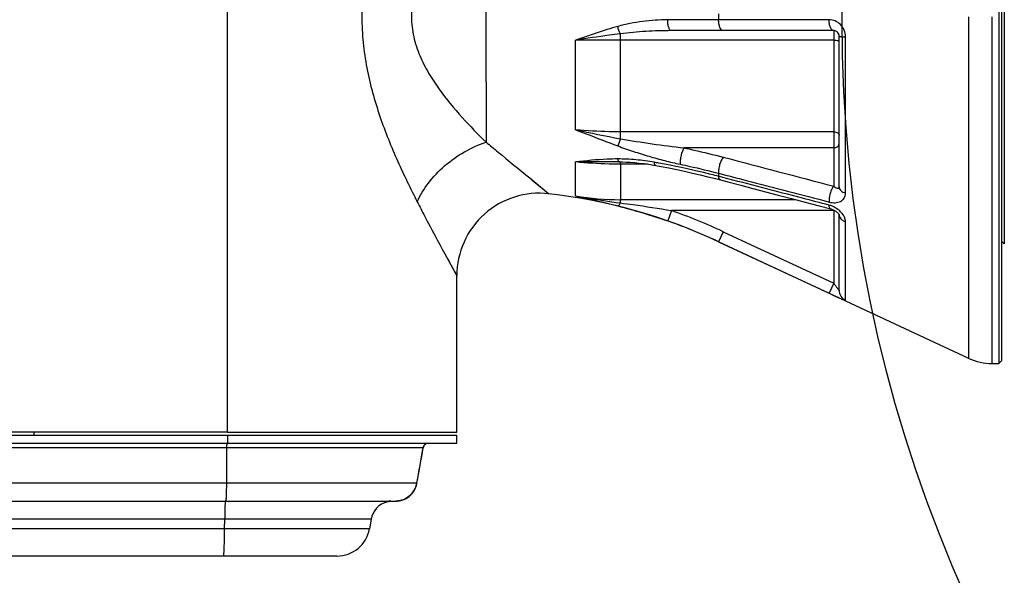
# Model space of a CAD drawing. Header units: millimetres. Extents: x 13799 to 19847, y -398 to 3879.
# Tile 40 of 54: x 18038 to 18217, y 1870 to 1970. Entities that reach past the tile are written whole.
import ezdxf

# ---------------------------------------------------------------- set-up
doc = ezdxf.new("R2010")
doc.units = ezdxf.units.MM
doc.layers.add('dim', color=84, linetype='Continuous', lineweight=9)
doc.styles.add('TXT08', font='txt.shx', dxfattribs={"width": 0.8, "bigfont": 'chineset.shx'})
doc.dimstyles.new('YanXiu', dxfattribs={"dimtxt": 2.5, "dimasz": 2.2, "dimexe": 0.66, "dimexo": 0.66, "dimgap": 0.66, "dimtad": 0, "dimdsep": 46, "dimtxsty": 'TXT08', "dimcen": 0, "dimclrd": 3, "dimclre": 3, "dimclrt": 90, "dimazin": 2, "dimtfac": 1, "dimtofl": 0, "dimtmove": 0, "dimatfit": 3, "dimfxl": 1, "dimtfill": 1, "dimlwd": 5, "dimlwe": 5, "dimarcsym": 0})

# ---------------------------------------------------------------- blocks, each defined once
blk = doc.blocks.new('*D10')
at = {"layer": 'Defpoints', "color": 0, "transparency": 16777216}
for p in [(19352.27, 2596.66), (17532.56, 1344.33)]:
    blk.add_point(p, dxfattribs=at)
at = {"layer": 'dim', "color": 3, "lineweight": 5, "transparency": 16777216}
blk.add_line((19418.17, 2642.02), (19385.22, 2619.34), dxfattribs=at)
at = {"layer": 'dim', "color": 3, "transparency": 16777216}
blk.add_solid([(19381.44, 2624.83), (19389, 2613.85), (19352.27, 2596.66)], dxfattribs=at)
at = {"layer": 'dim', "color": 90, "transparency": 16777216, "insert": (19500.55, 2698.71), "char_height": 50, "attachment_point": 5, "rotation": 34.5359, "style": 'TXT08', "bg_fill": 3, "box_fill_scale": 1.1, "bg_fill_color": 256, "bg_fill_true_color": 13158600, "bg_fill_transparency": 0}
blk.add_mtext('∅2209', dxfattribs=at)

msp = doc.modelspace()

# ---------------------------------------------------------------- linework, layer by layer
at = {"color": 7, "linetype": 'Continuous'}
for p, q in [((18075.778, 1895.509), (18075.776, 2035.008)), ((18215.915, 2013.51), (18215.917, 1928.508)), ((18216.415, 2005.047), (18216.415, 1957.7)), ((18216.907, 2005.309), (18216.91, 1929.758)), ((18122.73, 1959.129), (18122.73, 1993.775)), ((18164.991, 1970.473), (18155.735, 1970.469)), ((18164.991, 1971.542), (18164.991, 1970.473)), ((18210.444, 1908.946), (18210.44, 1971.01)), ((18214.666, 1971.01), (18214.669, 1912.005)), ((18185.907, 1968.497), (18156.395, 1968.496)), ((18185.906, 1968.497), (18185.907, 1968.497)), ((18185.907, 1968.497), (18185.907, 1966.751)), ((18139.007, 1958.626), (18139.006, 1966.752)), ((18147.145, 1948.865), (18147.145, 1967.93)), ((18185.907, 1966.751), (18147.145, 1966.75)), ((18185.907, 1966.751), (18185.908, 1950.109)), ((18186.907, 1940.096), (18186.906, 1967.497)), ((18188.062, 1938.971), (18188.061, 1967.369)), ((18122.73, 1959.129), (18122.73, 1948.241)), ((18139.007, 1950.481), (18139.007, 1958.626)), ((18216.415, 1957.7), (18216.415, 1954.7)), ((18216.415, 1954.7), (18216.417, 1929.008)), ((18147.145, 1948.865), (18146.667, 1947.544)), ((18185.908, 1950.109), (18147.145, 1950.109)), ((18185.908, 1950.109), (18185.908, 1947.198)), ((18185.908, 1947.198), (18158.717, 1947.198)), ((18185.908, 1947.198), (18185.907, 1940.235)), ((18139.008, 1940.784), (18139.007, 1944.631)), ((18146.841, 1944.638), (18146.907, 1944.638)), ((18147.126, 1944.636), (18146.907, 1944.638)), ((18147.146, 1944.236), (18147.146, 1944.637)), ((18147.146, 1944.236), (18147.147, 1937.78)), ((18152.086, 1944.236), (18147.146, 1944.236)), ((18130.663, 1941.722), (18134.129, 1938.857)), ((18164.992, 1942.579), (18164.992, 1942.023)), ((18165.789, 1941.815), (18164.992, 1942.023)), ((18165.789, 1941.815), (18164.992, 1942.023)), ((18131.442, 1941.081), (18132.433, 1940.262)), ((18139.008, 1938.452), (18139.008, 1940.784)), ((18147.147, 1937.19), (18147.147, 1937.78)), ((18178.967, 1937.78), (18147.147, 1937.78)), ((18156.404, 1935.795), (18155.744, 1933.906)), ((18185.909, 1935.795), (18156.404, 1935.795)), ((18185.909, 1935.899), (18185.91, 1922.597)), ((18185.909, 1935.795), (18186.1, 1935.795)), ((18186.907, 1932.81), (18186.907, 1935.058)), ((18186.909, 1921.319), (18186.907, 1932.81)), ((18188.064, 1919.511), (18188.062, 1933.75)), ((18165.839, 1931.956), (18164.994, 1930.143)), ((18165.839, 1931.956), (18185.91, 1922.597)), ((18164.994, 1930.143), (18164.994, 1930.139)), ((18164.994, 1930.143), (18185.064, 1920.783)), ((18210.444, 1908.946), (18164.994, 1930.139)), ((18216.41, 1930.258), (18216.91, 1929.758)), ((18216.417, 1929.008), (18216.418, 1911.946)), ((18115.233, 1927.957), (18117.42, 1923.954)), ((18215.917, 1928.508), (18215.92, 1908.009)), ((18117.42, 1895.508), (18117.42, 1923.954)), ((18185.91, 1922.597), (18185.064, 1920.783)), ((18214.669, 1912.005), (18214.671, 1908.009)), ((18216.418, 1911.946), (18216.42, 1908.509)), ((18214.671, 1908.009), (18215.92, 1908.009)), ((18216.42, 1908.509), (18215.92, 1908.009)), ((17855.917, 1895.009), (18117.417, 1895.009)), ((18075.778, 1895.509), (17949.789, 1895.508)), ((18040.557, 1895.509), (18040.557, 1895.009)), ((18075.778, 1895.508), (18109.42, 1895.508)), ((18075.778, 1895.009), (18075.778, 1893.509)), ((18109.42, 1895.508), (18114.67, 1895.508)), ((18114.67, 1895.508), (18117.42, 1895.508)), ((18117.417, 1893.509), (18117.417, 1895.009)), ((17855.917, 1893.509), (18117.417, 1893.509)), ((18112.155, 1893.498), (18112.083, 1893.485)), ((18111.258, 1892.683), (18010.537, 1892.683)), ((18075.589, 1892.683), (18075.55, 1886.314)), ((18111.084, 1891.382), (18111.317, 1892.686)), ((18111.317, 1892.686), (18111.258, 1892.683)), ((18010.776, 1886.314), (18110.122, 1886.314)), ((18009.344, 1883.009), (18106.375, 1883.009)), ((18104.813, 1882.892), (18104.812, 1882.892)), ((18104.813, 1882.892), (18104.812, 1882.892)), ((18106.375, 1883.009), (18106.568, 1883.014)), ((18101.834, 1879.704), (17871.5, 1879.704)), ((18075.223, 1877.967), (18075.234, 1879.704)), ((18101.834, 1879.704), (18101.528, 1877.967)), ((18101.528, 1877.967), (17871.806, 1877.967)), ((18095.619, 1873.009), (17877.715, 1873.009))]:
    msp.add_line(p, q, dxfattribs=at)
for points in [[(18147.126, 1944.636), (18147.533, 1944.629), (18148.216, 1944.606), (18148.949, 1944.567), (18149.74, 1944.507), (18150.579, 1944.427), (18151.435, 1944.326), (18152.297, 1944.207), (18153.174, 1944.065), (18153.561, 1943.996)], [(18153.561, 1943.996), (18154.528, 1943.816), (18155.964, 1943.537), (18157.393, 1943.246), (18158.816, 1942.943), (18160.232, 1942.627), (18161.641, 1942.3), (18163.041, 1941.96), (18164.434, 1941.608), (18165.326, 1941.375)], [(18130.663, 1941.722), (18131.064, 1941.392), (18131.442, 1941.081)], [(18165.326, 1941.375), (18166.917, 1940.955), (18169.033, 1940.396), (18171.222, 1939.819), (18173.485, 1939.223), (18175.82, 1938.608), (18178.229, 1937.974), (18180.71, 1937.322), (18183.265, 1936.651), (18185.399, 1936.09)], [(18132.433, 1940.262), (18132.715, 1940.03), (18133.202, 1939.625)], [(18133.202, 1939.625), (18133.404, 1939.459), (18133.574, 1939.318), (18133.717, 1939.199), (18133.836, 1939.1), (18133.932, 1939.021)], [(18133.932, 1939.021), (18134.062, 1938.912), (18134.102, 1938.88), (18134.124, 1938.861), (18134.129, 1938.857)], [(18185.4, 1936.09), (18185.425, 1936.084), (18185.547, 1936.047), (18185.672, 1936.003), (18185.797, 1935.951), (18185.922, 1935.893), (18186.044, 1935.828), (18186.162, 1935.759), (18186.275, 1935.685), (18186.381, 1935.608), (18186.478, 1935.53), (18186.565, 1935.453), (18186.643, 1935.377), (18186.71, 1935.303), (18186.767, 1935.234), (18186.815, 1935.171), (18186.852, 1935.114), (18186.882, 1935.061)], [(18115.233, 1927.957), (18115.486, 1927.491), (18115.724, 1927.053), (18115.948, 1926.643), (18116.527, 1925.581)], [(18116.527, 1925.581), (18116.69, 1925.285), (18116.836, 1925.02), (18116.962, 1924.787), (18117.069, 1924.591), (18117.16, 1924.428), (18117.235, 1924.291), (18117.295, 1924.18), (18117.377, 1924.031)], [(18117.377, 1924.031), (18117.402, 1923.986), (18117.416, 1923.96), (18117.42, 1923.954)], [(18112.083, 1893.485), (18112.012, 1893.466), (18111.943, 1893.442), (18111.875, 1893.414), (18111.81, 1893.38), (18111.747, 1893.342), (18111.688, 1893.299), (18111.632, 1893.252), (18111.579, 1893.2), (18111.53, 1893.146), (18111.486, 1893.087), (18111.446, 1893.026), (18111.41, 1892.962), (18111.379, 1892.895), (18111.353, 1892.827), (18111.333, 1892.756), (18111.317, 1892.686)], [(18110.556, 1888.421), (18110.688, 1889.166), (18110.82, 1889.908), (18110.952, 1890.647), (18111.084, 1891.382)], [(18106.375, 1883.009), (18106.587, 1883.015), (18106.799, 1883.034), (18107.01, 1883.064), (18107.22, 1883.107), (18107.427, 1883.162), (18107.632, 1883.228), (18107.832, 1883.307), (18108.029, 1883.397), (18108.22, 1883.498), (18108.406, 1883.611), (18108.586, 1883.733), (18108.759, 1883.866), (18108.925, 1884.009), (18109.082, 1884.161), (18109.232, 1884.322), (18109.372, 1884.491), (18109.503, 1884.668), (18109.625, 1884.852), (18109.736, 1885.042), (18109.837, 1885.238), (18109.927, 1885.439), (18110.007, 1885.645), (18110.075, 1885.855), (18110.132, 1886.068), (18110.178, 1886.284), (18110.556, 1888.421)], [(18106.568, 1883.014), (18106.78, 1883.031), (18106.991, 1883.061), (18107.2, 1883.102), (18107.408, 1883.156), (18107.612, 1883.222), (18107.814, 1883.299), (18108.011, 1883.388), (18108.203, 1883.488), (18108.39, 1883.6), (18108.57, 1883.722), (18108.744, 1883.854), (18108.911, 1883.996), (18109.069, 1884.148), (18109.219, 1884.308), (18109.361, 1884.477), (18109.493, 1884.653), (18109.615, 1884.836), (18109.728, 1885.027), (18109.83, 1885.223), (18109.921, 1885.424), (18110.001, 1885.63), (18110.07, 1885.84), (18110.128, 1886.053), (18110.175, 1886.268), (18110.183, 1886.314)], [(18104.812, 1882.892), (18104.891, 1882.912), (18105.005, 1882.947)], [(18105.005, 1882.947), (18105.02, 1882.951), (18105.031, 1882.955)], [(18105.012, 1882.949), (18105.026, 1882.953), (18105.049, 1882.96), (18105.08, 1882.968), (18105.121, 1882.978), (18105.178, 1882.99), (18105.253, 1883), (18105.344, 1883.007), (18105.417, 1883.009)], [(18105.047, 1882.96), (18105.068, 1882.965), (18105.096, 1882.973), (18105.13, 1882.98)], [(18105.171, 1882.988), (18105.223, 1882.996), (18105.287, 1883.004), (18105.353, 1883.008)]]:
    msp.add_lwpolyline(points, dxfattribs=at)
msp.add_circle((18442.417, 1970.499), 255)
msp.add_arc((18442.417, 1970.499), 1104.5, 15, 345)
for centre, radius, start, end in [((18185.906, 1967.497), 1, 0.00091, 90.00236), ((18185.907, 1967.497), 1, 83.24813, 90.00074), ((18124.667, 1784.775), 162.348, 79.53818, 79.83794), ((18132.42, 1923.954), 15, 83.45642, 180.00074), ((18122.733, 1839.508), 100, 65.00074, 83.45642), ((18147.153, 1987.472), 49.692, 260.56668, 269.99294), ((18183.948, 1932.522), 4.411, 71.18295, 75.3778), ((18183.866, 1932.279), 4.668, 63.46858, 71.18672), ((18122.706, 1839.454), 102.065, 65.00077, 70.72087), ((18122.706, 1839.453), 100.064, 65.00052, 70.7206), ((18214.671, 1918.009), 10, 245.00074, 270.00074), ((19981.48, 1555.67), 1900.344, 169.784979, 169.980016), ((18105.773, 1879.009), 4, 103.90996, 170), ((18095.619, 1879.009), 6, 270, 350)]:
    msp.add_arc(centre, radius, start, end, dxfattribs=at)
for points, knots in [([(18110.229, 2004.617), (18108.985, 2002.201), (18106.517, 1997.128), (18103.258, 1989.066), (18101.229, 1981.792), (18100.331, 1975.688), (18100.096, 1971.01), (18100.331, 1966.332), (18101.229, 1960.227), (18103.257, 1952.952), (18106.517, 1944.889), (18108.985, 1939.815), (18110.23, 1937.4)], [0, 0, 0, 0, 0.1150921, 0.2389056, 0.3680225, 0.4338175, 0.499972, 0.5661289, 0.6319303, 0.7610654, 0.8848936, 1, 1, 1, 1]), ([(18122.73, 1993.775), (18121.249, 1992.329), (18118.25, 1989.254), (18114.754, 1985.056), (18112.236, 1981.244), (18110.611, 1978.086), (18109.464, 1974.653), (18109.038, 1971.01), (18109.464, 1967.368), (18110.61, 1963.933), (18112.235, 1960.775), (18114.753, 1956.961), (18118.25, 1952.763), (18121.249, 1949.687), (18122.73, 1948.241)], [0, 0, 0, 0, 0.1143258, 0.2371592, 0.3010531, 0.3663291, 0.4327731, 0.4999561, 0.5671461, 0.6336084, 0.6989011, 0.7628096, 0.8856616, 1, 1, 1, 1]), ([(18155.735, 1970.469), (18154.218, 1970.468), (18151.931, 1970.299), (18148.913, 1969.811), (18147.41, 1969.469), (18146.666, 1969.265)], [0, 0, 0, 0, 0.4964605, 0.7474971, 1, 1, 1, 1]), ([(18156.395, 1968.496), (18156.298, 1968.496), (18156.145, 1968.62), (18156.02, 1968.839), (18155.879, 1969.193), (18155.768, 1969.744), (18155.736, 1970.216), (18155.735, 1970.469)], [0, 0, 0, 0, 0.1336187, 0.2316713, 0.3526612, 0.6526464, 1, 1, 1, 1]), ([(18165.836, 1968.496), (18165.56, 1968.496), (18165.282, 1968.924), (18165.129, 1969.379), (18165.022, 1969.849), (18164.992, 1970.219), (18164.991, 1970.473)], [0, 0, 0, 0, 0.3670807, 0.5075231, 0.6628203, 1, 1, 1, 1]), ([(18188.061, 1967.369), (18188.06, 1967.784), (18187.898, 1968.613), (18187.214, 1969.648), (18186.217, 1970.322), (18185.44, 1970.478), (18185.061, 1970.478)], [0, 0, 0, 0, 0.261167, 0.5162369, 0.7613846, 1, 1, 1, 1]), ([(18185.906, 1968.497), (18185.629, 1968.497), (18185.351, 1968.926), (18185.198, 1969.382), (18185.091, 1969.853), (18185.062, 1970.223), (18185.061, 1970.478)], [0, 0, 0, 0, 0.3670719, 0.5075541, 0.6628778, 1, 1, 1, 1]), ([(18146.666, 1969.265), (18146.021, 1969.088), (18143.442, 1968.33), (18140.905, 1967.436), (18139.006, 1966.752)], [0, 0, 0, 0, 0.248952, 1, 1, 1, 1]), ([(18147.145, 1967.93), (18147.043, 1968.125), (18146.863, 1968.564), (18146.727, 1969.019), (18146.666, 1969.265)], [0, 0, 0, 0, 0.463526, 1, 1, 1, 1]), ([(18156.395, 1968.496), (18154.853, 1968.496), (18151.762, 1968.39), (18148.68, 1968.124), (18147.145, 1967.93)], [0, 0, 0, 0, 0.4991432, 1, 1, 1, 1]), ([(18147.145, 1967.93), (18146.462, 1967.846), (18143.744, 1967.49), (18141.035, 1967.072), (18139.006, 1966.752)], [0, 0, 0, 0, 0.2507995, 1, 1, 1, 1]), ([(18147.145, 1966.75), (18146.464, 1966.75), (18143.751, 1966.75), (18141.038, 1966.751), (18139.006, 1966.752)], [0, 0, 0, 0, 0.2510657, 1, 1, 1, 1]), ([(18185.907, 1966.751), (18186.035, 1966.751), (18186.271, 1966.745), (18186.578, 1966.722), (18186.783, 1966.688), (18186.878, 1966.658), (18186.907, 1966.634), (18186.907, 1966.624)], [0, 0, 0, 0, 0.3745496, 0.6931092, 0.9089927, 0.9693186, 1, 1, 1, 1]), ([(18186.906, 1967.497), (18186.906, 1967.487), (18186.939, 1967.469), (18186.996, 1967.454), (18187.097, 1967.435), (18187.295, 1967.411), (18187.622, 1967.386), (18187.903, 1967.374), (18188.061, 1967.369)], [0, 0, 0, 0, 0.0241946, 0.0779346, 0.1633688, 0.2795682, 0.595437, 1, 1, 1, 1]), ([(18147.145, 1950.109), (18146.464, 1950.109), (18143.748, 1950.14), (18141.033, 1950.294), (18139.007, 1950.481)], [0, 0, 0, 0, 0.2507599, 1, 1, 1, 1]), ([(18139.007, 1950.481), (18139.646, 1950.242), (18142.202, 1949.27), (18144.747, 1948.269), (18146.667, 1947.544)], [0, 0, 0, 0, 0.2496677, 1, 1, 1, 1]), ([(18147.145, 1948.865), (18149.068, 1948.516), (18152.921, 1947.919), (18156.785, 1947.404), (18158.717, 1947.198)], [0, 0, 0, 0, 0.5014385, 1, 1, 1, 1]), ([(18185.908, 1950.109), (18186.036, 1950.109), (18186.283, 1950.08), (18186.608, 1949.952), (18186.842, 1949.752), (18186.908, 1949.569), (18186.908, 1949.485)], [0, 0, 0, 0, 0.3002701, 0.5739538, 0.804879, 1, 1, 1, 1]), ([(18110.23, 1937.4), (18110.763, 1938.611), (18112.219, 1940.982), (18115.151, 1944.052), (18118.703, 1946.576), (18121.367, 1947.789), (18122.73, 1948.241)], [0, 0, 0, 0, 0.2340582, 0.4864966, 0.7460534, 1, 1, 1, 1]), ([(18122.73, 1948.241), (18123.458, 1947.637), (18126.098, 1945.459), (18128.75, 1943.295), (18130.663, 1941.722)], [0, 0, 0, 0, 0.2763675, 1, 1, 1, 1]), ([(18146.667, 1947.544), (18147.601, 1947.191), (18149.487, 1946.541), (18152.332, 1945.659), (18155.169, 1944.868), (18157.066, 1944.411), (18158.012, 1944.213)], [0, 0, 0, 0, 0.2533474, 0.505497, 0.7550456, 1, 1, 1, 1]), ([(18158.717, 1947.198), (18158.59, 1947.014), (18158.375, 1946.554), (18158.147, 1945.798), (18158.01, 1944.995), (18157.989, 1944.459), (18158.012, 1944.213)], [0, 0, 0, 0, 0.2158582, 0.4849524, 0.7620767, 1, 1, 1, 1]), ([(18158.717, 1947.198), (18159.318, 1947.07), (18161.701, 1946.546), (18164.072, 1945.968), (18165.837, 1945.503)], [0, 0, 0, 0, 0.2519697, 1, 1, 1, 1]), ([(18185.908, 1947.198), (18186.138, 1947.198), (18186.491, 1947.301), (18186.803, 1947.62), (18186.883, 1947.821), (18186.899, 1947.921)], [0, 0, 0, 0, 0.5244561, 0.7690585, 1, 1, 1, 1]), ([(18146.667, 1945.178), (18146.021, 1945.175), (18143.461, 1945.107), (18140.909, 1944.86), (18139.007, 1944.631)], [0, 0, 0, 0, 0.2521253, 1, 1, 1, 1]), ([(18153.31, 1944.576), (18152.207, 1944.774), (18149.998, 1945.071), (18147.772, 1945.183), (18146.667, 1945.178)], [0, 0, 0, 0, 0.5035772, 1, 1, 1, 1]), ([(18146.758, 1944.964), (18146.749, 1944.98), (18146.715, 1945.05), (18146.687, 1945.122), (18146.667, 1945.178)], [0, 0, 0, 0, 0.234902, 1, 1, 1, 1]), ([(18147.126, 1944.636), (18147.093, 1944.636), (18146.999, 1944.659), (18146.866, 1944.775), (18146.793, 1944.894), (18146.758, 1944.964)], [0, 0, 0, 0, 0.1946353, 0.5422006, 1, 1, 1, 1]), ([(18165.837, 1945.503), (18165.69, 1945.331), (18165.435, 1944.89), (18165.162, 1944.15), (18164.996, 1943.358), (18164.969, 1942.824), (18164.992, 1942.579)], [0, 0, 0, 0, 0.2191112, 0.4870353, 0.7619149, 1, 1, 1, 1]), ([(18146.841, 1944.638), (18146.183, 1944.64), (18143.572, 1944.639), (18140.961, 1944.625), (18139.007, 1944.631)], [0, 0, 0, 0, 0.2518269, 1, 1, 1, 1]), ([(18147.146, 1944.236), (18146.464, 1944.236), (18143.748, 1944.269), (18141.033, 1944.433), (18139.007, 1944.631)], [0, 0, 0, 0, 0.2508417, 1, 1, 1, 1]), ([(18153.561, 1943.996), (18153.485, 1944.01), (18153.393, 1944.152), (18153.339, 1944.356), (18153.318, 1944.498), (18153.31, 1944.576)], [0, 0, 0, 0, 0.354626, 0.6398831, 1, 1, 1, 1]), ([(18164.992, 1942.023), (18164.107, 1942.253), (18160.514, 1943.151), (18156.888, 1943.918), (18154.146, 1944.424)], [0, 0, 0, 0, 0.2469896, 1, 1, 1, 1]), ([(18158.012, 1944.213), (18158.601, 1944.09), (18160.937, 1943.586), (18163.261, 1943.028), (18164.992, 1942.579)], [0, 0, 0, 0, 0.2519953, 1, 1, 1, 1]), ([(18164.992, 1942.579), (18166.663, 1942.144), (18173.353, 1940.402), (18180.043, 1938.662), (18185.062, 1937.357)], [0, 0, 0, 0, 0.2498973, 1, 1, 1, 1]), ([(18165.326, 1941.375), (18165.23, 1941.4), (18165.104, 1941.548), (18165.027, 1941.786), (18165.001, 1941.939), (18164.992, 1942.023)], [0, 0, 0, 0, 0.3918892, 0.6667633, 1, 1, 1, 1]), ([(18185.062, 1936.79), (18183.455, 1937.208), (18177.03, 1938.882), (18170.606, 1940.557), (18165.789, 1941.815)], [0, 0, 0, 0, 0.2501044, 1, 1, 1, 1]), ([(18185.907, 1940.235), (18185.764, 1940.066), (18185.514, 1939.634), (18185.245, 1938.909), (18185.076, 1938.13), (18185.044, 1937.602), (18185.062, 1937.357)], [0, 0, 0, 0, 0.2177716, 0.4841384, 0.7589899, 1, 1, 1, 1]), ([(18185.907, 1940.235), (18186.012, 1940.152), (18186.211, 1940.013), (18186.472, 1939.885), (18186.661, 1939.846), (18186.786, 1939.856), (18186.894, 1939.945), (18186.907, 1940.043), (18186.907, 1940.096)], [0, 0, 0, 0, 0.3210107, 0.5821389, 0.689342, 0.782059, 0.8727849, 1, 1, 1, 1]), ([(18186.907, 1940.096), (18186.907, 1939.977), (18186.969, 1939.724), (18187.219, 1939.399), (18187.596, 1939.137), (18187.898, 1939.018), (18188.062, 1938.971)], [0, 0, 0, 0, 0.2074399, 0.4379297, 0.7027221, 1, 1, 1, 1]), ([(18139.008, 1938.452), (18139.682, 1938.326), (18142.385, 1937.843), (18145.103, 1937.448), (18147.147, 1937.19)], [0, 0, 0, 0, 0.2496366, 1, 1, 1, 1]), ([(18139.008, 1938.452), (18139.645, 1938.316), (18142.207, 1937.755), (18144.759, 1937.143), (18146.668, 1936.645)], [0, 0, 0, 0, 0.2479361, 1, 1, 1, 1]), ([(18185.062, 1937.357), (18185.427, 1937.262), (18186.141, 1937.173), (18187.152, 1937.39), (18187.906, 1938.03), (18188.062, 1938.661), (18188.062, 1938.971)], [0, 0, 0, 0, 0.2869451, 0.5379742, 0.7644378, 1, 1, 1, 1]), ([(18110.23, 1937.4), (18110.686, 1936.513), (18112.329, 1933.352), (18114.01, 1930.212), (18115.233, 1927.957)], [0, 0, 0, 0, 0.279944, 1, 1, 1, 1]), ([(18147.147, 1937.19), (18147.074, 1937.047), (18146.968, 1936.858), (18146.792, 1936.681), (18146.704, 1936.644), (18146.668, 1936.645)], [0, 0, 0, 0, 0.645645, 0.8557261, 1, 1, 1, 1]), ([(18146.668, 1936.645), (18148.186, 1936.25), (18151.233, 1935.407), (18154.241, 1934.432), (18155.744, 1933.906)], [0, 0, 0, 0, 0.4960874, 1, 1, 1, 1]), ([(18147.147, 1937.19), (18147.918, 1937.09), (18151.012, 1936.677), (18154.096, 1936.198), (18156.404, 1935.795)], [0, 0, 0, 0, 0.2492074, 1, 1, 1, 1]), ([(18185.399, 1936.09), (18185.298, 1936.117), (18185.169, 1936.279), (18185.094, 1936.534), (18185.069, 1936.699), (18185.062, 1936.79)], [0, 0, 0, 0, 0.3867719, 0.6633792, 1, 1, 1, 1]), ([(18187.149, 1935.599), (18187.063, 1935.686), (18186.699, 1936.018), (18186.282, 1936.29), (18185.951, 1936.455)], [0, 0, 0, 0, 0.2483102, 1, 1, 1, 1]), ([(18186.907, 1935.058), (18186.907, 1934.921), (18186.966, 1934.635), (18187.212, 1934.255), (18187.59, 1933.947), (18187.897, 1933.805), (18188.062, 1933.75)], [0, 0, 0, 0, 0.2218572, 0.4585169, 0.718042, 1, 1, 1, 1]), ([(18188.062, 1933.75), (18188.062, 1933.901), (18187.963, 1934.599), (18187.536, 1935.213), (18187.149, 1935.599)], [0, 0, 0, 0, 0.2168096, 1, 1, 1, 1]), ([(18185.91, 1922.597), (18186.012, 1922.454), (18186.165, 1922.24), (18186.367, 1921.961), (18186.513, 1921.762), (18186.649, 1921.581), (18186.754, 1921.447), (18186.828, 1921.363), (18186.864, 1921.325), (18186.887, 1921.31), (18186.903, 1921.301), (18186.909, 1921.313), (18186.909, 1921.319)], [0, 0, 0, 0, 0.3205819, 0.4770652, 0.6279311, 0.7686099, 0.8898, 0.9374959, 0.9720094, 0.9831177, 0.9900627, 1, 1, 1, 1]), ([(18185.064, 1920.783), (18185.436, 1920.61), (18185.978, 1920.358), (18186.673, 1920.04), (18187.123, 1919.838), (18187.502, 1919.676), (18187.755, 1919.573), (18187.922, 1919.519), (18187.986, 1919.5), (18188.064, 1919.49), (18188.064, 1919.511)], [0, 0, 0, 0, 0.3757353, 0.5479939, 0.7012038, 0.828545, 0.923535, 0.9571846, 0.9810088, 1, 1, 1, 1]), ([(18186.909, 1921.319), (18186.909, 1920.946), (18187.128, 1920.186), (18187.726, 1919.668), (18188.064, 1919.511)], [0, 0, 0, 0, 0.4996954, 1, 1, 1, 1]), ([(18075.623, 1893.509), (18075.622, 1893.509), (18075.619, 1893.502), (18075.617, 1893.492), (18075.614, 1893.472), (18075.61, 1893.433), (18075.605, 1893.366), (18075.6, 1893.267), (18075.596, 1893.145), (18075.593, 1893.004), (18075.59, 1892.848), (18075.589, 1892.739), (18075.589, 1892.683)], [0, 0, 0, 0, 0.0058827, 0.0200961, 0.0431593, 0.0750168, 0.1641567, 0.2849545, 0.4337949, 0.6061218, 0.7968631, 1, 1, 1, 1]), ([(18112.223, 1893.509), (18112.11, 1893.509), (18111.88, 1893.468), (18111.58, 1893.29), (18111.357, 1893.019), (18111.278, 1892.797), (18111.258, 1892.683)], [0, 0, 0, 0, 0.2479658, 0.4970128, 0.747752, 1, 1, 1, 1]), ([(18075.55, 1886.314), (18075.549, 1886.145), (18075.543, 1885.52), (18075.533, 1884.894), (18075.519, 1884.438)], [0, 0, 0, 0, 0.2707625, 1, 1, 1, 1]), ([(18110.122, 1886.314), (18110.042, 1885.857), (18109.732, 1884.969), (18108.862, 1883.883), (18107.697, 1883.174), (18106.809, 1883.009), (18106.374, 1883.009)], [0, 0, 0, 0, 0.2579189, 0.511224, 0.7582113, 1, 1, 1, 1]), ([(18110.183, 1886.314), (18110.183, 1886.313), (18110.176, 1886.312), (18110.165, 1886.312), (18110.145, 1886.313), (18110.131, 1886.314), (18110.122, 1886.314)], [0, 0, 0, 0, 0.0751626, 0.2639497, 0.5721374, 1, 1, 1, 1]), ([(18075.519, 1884.438), (18075.516, 1884.332), (18075.51, 1884.131), (18075.498, 1883.848), (18075.486, 1883.603), (18075.473, 1883.398), (18075.46, 1883.236), (18075.447, 1883.129), (18075.436, 1883.066), (18075.429, 1883.036), (18075.423, 1883.018), (18075.416, 1883.009), (18075.412, 1883.009)], [0, 0, 0, 0, 0.2214064, 0.4189803, 0.5903913, 0.7336157, 0.8470114, 0.9293048, 0.9585482, 0.9798144, 0.9932848, 1, 1, 1, 1]), ([(18075.347, 1882.948), (18075.337, 1882.898), (18075.323, 1882.768), (18075.304, 1882.53), (18075.287, 1882.21), (18075.264, 1881.643), (18075.245, 1880.799), (18075.236, 1880.088), (18075.234, 1879.704)], [0, 0, 0, 0, 0.0470773, 0.1211148, 0.2204891, 0.3429236, 0.6451742, 1, 1, 1, 1]), ([(18075.372, 1883.009), (18075.365, 1883.009), (18075.354, 1882.982), (18075.35, 1882.964), (18075.347, 1882.948)], [0, 0, 0, 0, 0.2926385, 1, 1, 1, 1]), ([(18105.173, 1882.992), (18105.12, 1882.984), (18104.997, 1882.96), (18104.878, 1882.92), (18104.813, 1882.892)], [0, 0, 0, 0, 0.4310715, 1, 1, 1, 1]), ([(18105.414, 1883.009), (18105.391, 1883.009), (18105.311, 1883.008), (18105.23, 1883), (18105.173, 1882.992)], [0, 0, 0, 0, 0.2798747, 1, 1, 1, 1]), ([(18075.156, 1874.514), (18075.176, 1875.035), (18075.206, 1876.186), (18075.219, 1877.337), (18075.223, 1877.967)], [0, 0, 0, 0, 0.452553, 1, 1, 1, 1]), ([(18075.017, 1873.009), (18075.021, 1873.009), (18075.03, 1873.018), (18075.043, 1873.05), (18075.059, 1873.123), (18075.076, 1873.244), (18075.093, 1873.413), (18075.11, 1873.627), (18075.127, 1873.886), (18075.142, 1874.186), (18075.151, 1874.4), (18075.156, 1874.514)], [0, 0, 0, 0, 0.0074305, 0.0210563, 0.0709641, 0.1520369, 0.2639643, 0.4059517, 0.5769092, 0.7754542, 1, 1, 1, 1])]:
    msp.add_open_spline(points, degree=3, knots=knots, dxfattribs=at)
for points in [[(18185.061, 1970.478), (18178.371, 1970.476), (18171.681, 1970.475), (18164.991, 1970.473)], [(18139.007, 1950.481), (18141.709, 1949.893), (18144.421, 1949.342), (18147.145, 1948.865)], [(18165.837, 1945.503), (18172.526, 1943.742), (18179.216, 1941.987), (18185.907, 1940.235)]]:
    msp.add_open_spline(points, degree=3, dxfattribs=at)

# ---------------------------------------------------------------- next in the draw order: dimensions: what is measured, and where the dimension line sits
at = {"layer": 'dim'}
dim = msp.add_diameter_dim_2p(p1=(17532.562, 1344.333), p2=(19352.272, 2596.665), dimstyle='YanXiu', override={"dimtxt": 50, "dimasz": 40, "dimexe": 9.995, "dimexo": 9.995, "dimgap": 9.995}, dxfattribs=at)
dim.commit()
dim.dimension.update_dxf_attribs({"geometry": '*D10', "text_midpoint": (19500.555, 2698.713)})

doc.saveas('drawing.dxf')
